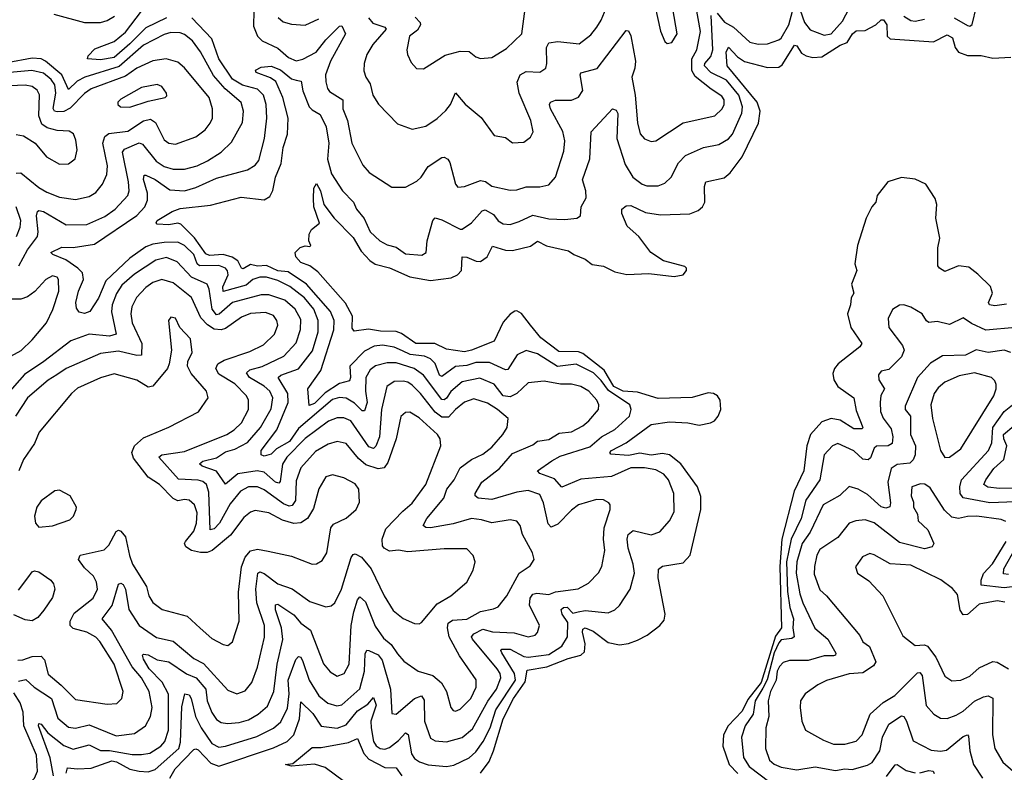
# Model space of a CAD drawing. Extents: x 1954678 to 2060275, y 904822 to 1016299.
# Tile 194 of 256: x 1966740 to 1971066, y 973500 to 976807. Entities that reach past the tile are written whole.
import ezdxf

# ---------------------------------------------------------------- set-up
doc = ezdxf.new("R2010")
doc.units = 0

msp = doc.modelspace()

# ---------------------------------------------------------------- linework, layer by layer
at = {"layer": '0CON20XD'}
for points in [[(1967770.6, 976915), (1967768.2, 976778.2), (1967785.9, 976735), (1967805.4, 976715), (1967875, 976682.2), (1967921.9, 976641.9), (1967955, 976625.8), (1967985, 976634.1), (1968042.3, 976665), (1968085, 976718.9), (1968145, 976778.8), (1968155, 976780), (1968171.2, 976745), (1968105.3, 976625), (1968083.5, 976565), (1968085.5, 976534.5), (1968092.1, 976505), (1968102, 976492), (1968159.4, 976455), (1968160, 976415), (1968180, 976365), (1968199.1, 976265), (1968248, 976168), (1968275.4, 976135.4), (1968375, 976070.8), (1968435, 976071.4), (1968485, 976097.1), (1968504.6, 976115.4), (1968535, 976161.5), (1968595, 976201.5), (1968605, 976202.5), (1968620.8, 976195), (1968630.4, 976180.4), (1968654.5, 976085), (1968665, 976071.4), (1968695, 976074.4), (1968765, 976100.3), (1968786.4, 976096.4), (1968815, 976076.2), (1968895, 976058.5), (1968925, 976059.6), (1968965, 976073.2), (1969025, 976073.1), (1969065, 976081.2), (1969093.8, 976115), (1969130.6, 976229.4), (1969134.7, 976275), (1969126.6, 976316.6), (1969072.9, 976415), (1969067.9, 976435), (1969072.2, 976445), (1969095, 976454), (1969165, 976453.3), (1969195, 976466.7), (1969213.8, 976496.2), (1969203.1, 976565), (1969206.3, 976573.7), (1969277.3, 976592.7), (1969405, 976759.2), (1969415, 976758), (1969425, 976736.2), (1969445.3, 976625), (1969442.8, 976595), (1969429.7, 976555), (1969444.8, 976475), (1969454, 976354), (1969466.4, 976306.4), (1969485, 976284.4), (1969515, 976271.5), (1969535, 976274.5), (1969655, 976354.6), (1969795, 976385.5), (1969825.9, 976415), (1969835.3, 976435), (1969835.8, 976455), (1969825, 976470.8), (1969778.3, 976501.7), (1969707.3, 976557.3), (1969693.9, 976583.9), (1969692.8, 976635), (1969715.6, 976675), (1969732, 976755), (1969690.5, 976985)], [(1969518.5, 976925), (1969555, 976757.5), (1969575, 976711.2), (1969585, 976703.3), (1969605, 976706.7), (1969628.6, 976745), (1969610, 976855)], [(1968272.7, 976815), (1968292.6, 976792.6), (1968344.5, 976775), (1968350, 976765), (1968292.3, 976697.7), (1968265.5, 976655), (1968253.6, 976615), (1968252.6, 976582.6), (1968260.6, 976555), (1968280, 976525), (1968292.5, 976475), (1968316.5, 976436.5), (1968400, 976350), (1968465, 976326.9), (1968525, 976340), (1968575, 976373.5), (1968612.4, 976407.6), (1968632.5, 976435), (1968655, 976486), (1968696.8, 976436.8), (1968767.1, 976377.1), (1968825, 976298), (1968875, 976289.2), (1968905.8, 976265.8), (1968955, 976269.2), (1968985, 976290.8), (1968996.5, 976315), (1968985.4, 976365), (1968934.1, 976484.1), (1968926.6, 976533.4), (1968938.9, 976565), (1968965, 976580), (1969025, 976577.3), (1969051.5, 976595), (1969056.7, 976615), (1969055.5, 976684.5), (1969065, 976706), (1969105, 976710.8), (1969198.5, 976701.5), (1969249.6, 976740.4), (1969275.5, 976775), (1969295, 976805.7), (1969324.1, 976875)], [(1966891.1, 976831.1), (1967025, 976794.8), (1967095.2, 976794.8), (1967125, 976803.2), (1967157.4, 976822.6)], [(1967385, 976816), (1967295, 976771.9), (1967225, 976701.1), (1967155, 976641.4), (1967095, 976630.3), (1967038.8, 976635), (1967041.2, 976648.8), (1967070.9, 976679.1), (1967155, 976711.1), (1967205, 976752.2), (1967276.2, 976845)], [(1968478, 976818), (1968500.5, 976795), (1968501.9, 976785), (1968488.2, 976761.8), (1968452.5, 976735), (1968441.2, 976675), (1968443.5, 976655), (1968459.7, 976619.7), (1968483.2, 976593.2), (1968515, 976591.4), (1968609.1, 976650.9), (1968675, 976669.7), (1968715, 976668.2), (1968745, 976644.4), (1968765, 976637.1), (1968815, 976641.9), (1968879.6, 976680.4), (1968946.2, 976745), (1968960.7, 976855)], [(1969805, 976835.6), (1969837, 976797), (1969876.3, 976775), (1969948, 976708), (1969985, 976700.4), (1970025, 976701.6), (1970075, 976718.1), (1970085, 976726.6), (1970118.7, 976785), (1970135, 976845.3)], [(1970168.8, 976848.8), (1970187.8, 976795), (1970212.4, 976762.4), (1970275, 976740), (1970305, 976744.8), (1970355, 976800.4), (1970385, 976856.4)], [(1970845.5, 976815.5), (1970905, 976781.4), (1970915, 976778.8), (1970924.1, 976785.9), (1970943.8, 976865)], [(1967086.6, 975583.4), (1967048.1, 975525), (1967025, 975516.2), (1967001.5, 975521.5), (1966989.7, 975539.7), (1966987.5, 975565), (1966999.2, 975615), (1967021.4, 975665), (1967015.8, 975695), (1966996.1, 975716.1), (1966942.5, 975752.5), (1966886.2, 975775), (1966878, 975785), (1966925, 975807.3), (1966976, 975806), (1967068.7, 975821.3), (1967255, 975947.4), (1967290, 975985), (1967302.5, 976015), (1967302, 976045), (1967284.3, 976105.7), (1967286.6, 976123.4), (1967295, 976124.6), (1967335, 976104.4), (1967400.4, 976060.4), (1967465, 976056), (1967515, 976069.8), (1967605, 976110.8), (1967741.9, 976148.1), (1967775, 976167.8), (1967790.8, 976189.2), (1967816.4, 976285), (1967825.8, 976375), (1967823.3, 976435), (1967812.2, 976475), (1967785, 976501.9), (1967719.3, 976519.3), (1967675, 976545.7), (1967615, 976635.8), (1967585, 976723.1), (1967496.2, 976816.2)], [(1967400.8, 973475), (1967423, 973515), (1967505, 973600), (1967515, 973603.8), (1967525, 973598.4), (1967580.7, 973540.7), (1967615, 973526.6), (1967855, 973607.2), (1967915.4, 973635), (1967945.4, 973664.6), (1967970, 973735), (1967975, 973810), (1968028.4, 973758.4), (1968065, 973703.2), (1968135, 973693.7), (1968175, 973709), (1968225, 973770.4), (1968270.5, 973799.5), (1968295, 973829.5), (1968306.9, 973795), (1968283.6, 973725), (1968283.9, 973695), (1968294.9, 973634.9), (1968307, 973617), (1968324.5, 973605.5), (1968345, 973602.5), (1968365, 973608.6), (1968405, 973639.6), (1968435, 973673.9), (1968446.9, 973666.9), (1968461.5, 973581.5), (1968475, 973560.8), (1968496.4, 973546.4), (1968535, 973533.4), (1968615.8, 973525.8), (1968648.3, 973531.7), (1968715, 973563.7), (1968745, 973590.3), (1968777, 973635), (1968806.7, 973695), (1968832.1, 973775), (1968918.8, 973905), (1968914.5, 973935), (1968859, 974025), (1968854.7, 974035), (1968858.8, 974041.2), (1968895, 974041.3), (1968955, 974009.8), (1968975, 974005.8), (1969065, 974018.5), (1969121.5, 974055), (1969147.5, 974095), (1969148.7, 974158.7), (1969123.3, 974195), (1969119.2, 974215), (1969128.9, 974225), (1969145, 974226.5), (1969170, 974200), (1969193.3, 974205), (1969225, 974211.6), (1969325, 974201.5), (1969355, 974214.5), (1969375, 974233.1), (1969422.1, 974305), (1969440.7, 974375), (1969436.2, 974415), (1969413.9, 974485), (1969409.2, 974525), (1969413.3, 974545), (1969435, 974562.5), (1969515, 974544.1), (1969553.1, 974556.9), (1969594.7, 974605.3), (1969615.8, 974645), (1969614.1, 974725), (1969590.9, 974785), (1969570, 974810), (1969535, 974829.5), (1969485, 974838.7), (1969425, 974837.7), (1969340, 974800), (1969205, 974788.4), (1969122.7, 974752.7), (1969089.8, 974789.8), (1969025, 974812.9), (1969016, 974825), (1969078.3, 974868.3), (1969115, 974889.5), (1969245, 974931), (1969296.3, 974973.7), (1969355, 975006.8), (1969419.7, 975065), (1969427.3, 975095), (1969420.8, 975115), (1969327.6, 975177.6), (1969295, 975222), (1969261, 975255), (1969185, 975293.2), (1969103.2, 975283.2), (1969015, 975339.7), (1968965, 975353.1), (1968925.7, 975334.3), (1968885, 975269.6), (1968875, 975268.7), (1968805, 975301), (1968745, 975301.3), (1968705, 975287.8), (1968655, 975283.2), (1968595, 975238.9), (1968584.8, 975245), (1968566, 975296), (1968545, 975317.6), (1968518.5, 975328.5), (1968456.1, 975336.1), (1968421.9, 975351.9), (1968385, 975368.7), (1968335, 975377.6), (1968297.4, 975372.6), (1968255, 975350.6), (1968190.2, 975285), (1968194.4, 975235), (1968189.8, 975220.2), (1968145, 975208), (1968082.3, 975167.7), (1968035, 975120.7), (1968012.7, 975112.7), (1968006.4, 975185), (1968064.1, 975265.9), (1968120.8, 975445), (1968121.4, 975485), (1968105.5, 975525), (1968000.8, 975645), (1967919.3, 975699.3), (1967875, 975704.3), (1967825, 975727.9), (1967785.1, 975724.9), (1967755, 975730.9), (1967722.7, 975712.7), (1967715, 975716.2), (1967698.1, 975748.1), (1967674.2, 975764.2), (1967635, 975776.2), (1967575, 975771.6), (1967558.8, 975778.8), (1967508.3, 975848.3), (1967448.6, 975908.6), (1967435, 975912.9), (1967395, 975905.5), (1967345, 975908.8), (1967340, 975915), (1967344.6, 975925), (1967410.8, 975965), (1967445, 975977.3), (1967578.2, 975991.8), (1967713.1, 976026.9), (1967813.8, 976016.2), (1967839.7, 976030.3), (1967852.6, 976057.4), (1967864, 976115), (1967889, 976175), (1967897.6, 976245), (1967917, 976305), (1967919.3, 976375), (1967896.8, 976465), (1967865.1, 976535.1), (1967842.4, 976552.4), (1967780, 976575), (1967776, 976585), (1967801.1, 976598.9), (1967845, 976602.4), (1967886.5, 976586.5), (1967935, 976547.6), (1967955, 976541.9), (1967976.6, 976536.6), (1967984, 976495), (1968012.7, 976425), (1968025, 976410.9), (1968060.4, 976390.4), (1968087.2, 976337.2), (1968098.6, 976265), (1968093.3, 976195), (1968110.6, 976130.6), (1968158.9, 976055), (1968206.8, 976005), (1968220.4, 975975), (1968253.1, 975933.1), (1968280.8, 975875), (1968323.1, 975835), (1968355, 975817.3), (1968395, 975808.4), (1968435, 975777.8), (1968507.1, 975772.9), (1968526.9, 975785), (1968530.9, 975835), (1968555.3, 975924.7), (1968565, 975937.3), (1968595, 975928.1), (1968675, 975886.2), (1968685, 975887.1), (1968725, 975914.6), (1968772.4, 975967.6), (1968785, 975971.9), (1968821.8, 975951.8), (1968842.9, 975922.9), (1968865, 975910.4), (1968895, 975908), (1968935, 975920.4), (1968995, 975948.6), (1969065, 975932.2), (1969135, 975929.6), (1969187.5, 975935), (1969204, 975945), (1969206.5, 975985), (1969228.5, 976025), (1969227.2, 976055), (1969213.4, 976103.4), (1969244.8, 976195.2), (1969251.2, 976315), (1969345, 976415.7), (1969360.4, 976410.4), (1969368.4, 976395), (1969363.1, 976285), (1969400.8, 976170.8), (1969434.6, 976115), (1969475, 976084.6), (1969495, 976077.9), (1969545, 976077.3), (1969575, 976088.5), (1969601.8, 976115), (1969635, 976177.8), (1969665, 976210.4), (1969744, 976245), (1969811.8, 976258.2), (1969855, 976283.4), (1969871.8, 976305), (1969913.5, 976396.5), (1969915.2, 976425), (1969899.5, 976475), (1969845, 976542.3), (1969777.1, 976575), (1969749.4, 976605), (1969750.2, 976615), (1969776.1, 976645), (1969785.8, 976675), (1969778.8, 976825)], [(1967876.4, 976816.4), (1967897.7, 976797.7), (1967935, 976788.2), (1967995, 976783.8), (1968055, 976811.8)], [(1968765, 973496.4), (1968802.4, 973547.6), (1968822.7, 973595), (1968864.4, 973735), (1968910.5, 973825), (1968961.7, 973898.3), (1968970.6, 973949.4), (1969056.1, 973963.9), (1969149.3, 974000.7), (1969205.1, 974014.9), (1969221.1, 974028.9), (1969225.1, 974065), (1969213.3, 974116.7), (1969215, 974128.9), (1969225, 974134.7), (1969260.1, 974120), (1969325, 974070.4), (1969375, 974060), (1969415, 974065.9), (1969455, 974080.8), (1969497, 974103), (1969552.5, 974145), (1969571.1, 974168.9), (1969575.6, 974195), (1969545.9, 974355), (1969547.2, 974392.8), (1969564.6, 974405.4), (1969655, 974421.1), (1969686.2, 974455), (1969732.1, 974655), (1969732.2, 974712.3), (1969718.8, 974755), (1969644.8, 974855), (1969594.6, 974894.6), (1969565, 974901.6), (1969515, 974893.5), (1969465, 974902.6), (1969415, 974892.5), (1969337.5, 974897.5), (1969332.9, 974905), (1969340, 974915), (1969405, 974948.1), (1969515, 975028.9), (1969595, 975040.4), (1969676.4, 975036.4), (1969725, 975025.9), (1969775, 975035.5), (1969792.9, 975045), (1969808.9, 975065), (1969820.8, 975095), (1969818.2, 975135), (1969806.5, 975155), (1969788.8, 975165), (1969765, 975167.1), (1969695, 975147.7), (1969545, 975143.4), (1969455, 975170.7), (1969390.9, 975175), (1969350.7, 975195), (1969307.8, 975267.8), (1969215, 975340.9), (1969195, 975347.9), (1969109.4, 975349.4), (1969029.7, 975409.7), (1968984.2, 975465), (1968945, 975516.1), (1968925, 975528), (1968915, 975526.8), (1968895, 975513.9), (1968865, 975477.9), (1968825, 975394.4), (1968725, 975354.5), (1968695, 975348.4), (1968615, 975359.7), (1968564.1, 975384.1), (1968480.6, 975385), (1968418.1, 975428.1), (1968395, 975437.3), (1968325, 975438.8), (1968273.1, 975446.9), (1968209.3, 975439.3), (1968201.7, 975451.7), (1968203.1, 975505), (1968171.1, 975561.1), (1968049.8, 975699.8), (1968015.5, 975725.5), (1967975, 975741.1), (1967952.9, 975765), (1967951.2, 975785), (1967973.1, 975806.9), (1967995, 975813.8), (1968015, 975810), (1968020, 975815), (1968010, 975835), (1968012.5, 975865), (1968022.5, 975885), (1968057.5, 975912.5), (1968032.1, 975985), (1968030.9, 976020.9), (1968032.5, 976067.5), (1968045, 976088), (1968062.7, 976055), (1968076.7, 975995), (1968122.1, 975935), (1968205, 975850), (1968240.5, 975790.5), (1968279.4, 975749.4), (1968302.6, 975732.6), (1968365, 975717.5), (1968455, 975676.9), (1968545, 975661.4), (1968636.4, 975673.6), (1968664.3, 975685.7), (1968680.8, 975705), (1968684.4, 975765.6), (1968705, 975764.5), (1968746.1, 975746.1), (1968765, 975744.6), (1968794.6, 975765), (1968818.3, 975811.7), (1968875, 975794.2), (1968905, 975793.2), (1968985, 975812.3), (1969015, 975834.7), (1969055, 975813.5), (1969152, 975792), (1969175, 975775.3), (1969224.7, 975754.8), (1969255, 975732.3), (1969305, 975724.6), (1969355, 975698.8), (1969407, 975687), (1969505, 975691.5), (1969615, 975679.2), (1969655, 975686.7), (1969670, 975705), (1969670, 975715), (1969662.3, 975722.3), (1969568.3, 975748.3), (1969513.1, 975785), (1969460.9, 975855), (1969409.9, 975899.9), (1969385.5, 975955), (1969385.6, 975974.4), (1969405, 975990), (1969425, 975991.1), (1969490.1, 975960.1), (1969555, 975949.2), (1969685, 975954.1), (1969721.5, 975968.5), (1969740, 975985), (1969750, 976005), (1969749.6, 976075), (1969755, 976094.2), (1969835, 976112.1), (1969861.5, 976135), (1969914.7, 976205), (1969986.7, 976353.3), (1969993.3, 976405), (1969980.4, 976445), (1969848.6, 976605), (1969844.5, 976665), (1969855, 976686.2), (1969893.8, 976643.8), (1969925, 976624.3), (1970025, 976597.9), (1970075, 976598.7), (1970090.6, 976609.4), (1970145, 976695.3), (1970155, 976692.3), (1970175, 976659.6), (1970195, 976648.2), (1970225, 976641.4), (1970265, 976644), (1970345, 976695.2), (1970375, 976707.5), (1970399.5, 976745), (1970415, 976757.8), (1970455, 976759.7), (1970502, 976785), (1970525, 976806), (1970535, 976806), (1970549.3, 976785), (1970550.7, 976735), (1970565, 976723.3), (1970755, 976710.5), (1970815, 976740.9), (1970837.8, 976727.8), (1970850.3, 976685), (1970865, 976664), (1970905, 976650), (1970965, 976649.8), (1971015, 976638.8), (1971095, 976642.7)], [(1970625, 976822.9), (1970655, 976803.2), (1970675, 976800.4), (1970715, 976809.7)], [(1966736.4, 975725), (1966775, 975795.3), (1966818.1, 975855), (1966822.2, 975875), (1966813.9, 975946.1), (1966818.2, 975965), (1966825, 975969.4), (1966845, 975965.2), (1966945, 975906.2), (1967035, 975907.7), (1967115, 975941.9), (1967159.6, 975975), (1967215.3, 976035), (1967220.7, 976055), (1967218.9, 976095), (1967191.8, 976225), (1967201.3, 976238.7), (1967265, 976265.8), (1967280.2, 976260.2), (1967339.7, 976185), (1967375, 976162.3), (1967415, 976150.2), (1967465, 976150.8), (1967520, 976165), (1967565, 976186.5), (1967625, 976225.4), (1967670.5, 976269.5), (1967719.7, 976355), (1967724.1, 976405.9), (1967714, 976444), (1967643.9, 976503.9), (1967591.4, 976561.4), (1967535, 976666.4), (1967499.3, 976715), (1967465, 976741.6), (1967445, 976748.9), (1967405, 976751), (1967375, 976742.7), (1967285, 976695.9), (1967177.8, 976602.2), (1967026.4, 976555), (1966993.4, 976536.6), (1966955, 976500.8), (1966925.1, 976565), (1966854.4, 976625)], [(1966725, 976132.5), (1966745, 976134.5), (1966825, 976069.6), (1966859.4, 976049.4), (1966915, 976028), (1966985, 976016.7), (1967045, 976030.8), (1967075, 976048.2), (1967103.8, 976085), (1967122.7, 976127.3), (1967125.7, 976165), (1967106, 976265), (1967115, 976293.8), (1967132.8, 976307.2), (1967215, 976317.4), (1967285, 976362.3), (1967315, 976370), (1967337.6, 976355), (1967375, 976278.8), (1967395, 976264.7), (1967425, 976260.4), (1967515, 976293.2), (1967555, 976323.6), (1967577.6, 976352.4), (1967586.9, 976375), (1967586.8, 976415), (1967572.4, 976465), (1967465, 976596.2), (1967435, 976620.9), (1967384.7, 976634.8), (1967325, 976627), (1967255, 976593.6), (1967205, 976559), (1967055, 976503.5), (1967025, 976482.7), (1966961.6, 976418.4), (1966935, 976404.5), (1966905, 976401.7), (1966893.2, 976405), (1966886.9, 976416.9), (1966898.6, 976485), (1966895, 976521.2), (1966878.7, 976545), (1966845, 976571.8), (1966794.5, 976584.5), (1966665, 976572.3)], [(1966854.4, 976625), (1966835, 976635.4), (1966795, 976638.5), (1966685, 976617.4)], [(1966725, 976302.9), (1966757.4, 976297.4), (1966808.1, 976265), (1966858.1, 976205), (1966915, 976172.9), (1966955, 976174.5), (1966983.8, 976196.2), (1966992.5, 976235), (1966987.4, 976277.4), (1966976.4, 976306.4), (1966957.2, 976317.2), (1966905, 976319.7), (1966861.7, 976331.7), (1966838.4, 976348.4), (1966824.3, 976385), (1966827.2, 976477.2), (1966817.7, 976497.7), (1966795, 976513.6), (1966765, 976520), (1966665, 976515.5)], [(1967225, 976422.9), (1967305, 976450), (1967380, 976465), (1967387, 976473), (1967385.6, 976485), (1967365, 976513.3), (1967345, 976522.1), (1967275, 976509.3), (1967185, 976458.1), (1967172, 976445), (1967171.2, 976435), (1967183.3, 976425), (1967225, 976422.9)], [(1971075, 975557.9), (1971025, 975549.4), (1971001.1, 975555), (1970996.7, 975565), (1971014.1, 975605), (1971005.4, 975635), (1970949.7, 975689.7), (1970909.5, 975719.5), (1970865, 975725.8), (1970805, 975700.8), (1970781.2, 975715), (1970774.4, 975725), (1970773.5, 975805), (1970782.1, 975847.9), (1970765.7, 975935), (1970768.9, 975995), (1970762, 976022), (1970720.6, 976085), (1970675, 976106.7), (1970615, 976114.4), (1970554, 976095), (1970508.1, 976035), (1970501.1, 976005), (1970483.8, 975985), (1970459.1, 975935), (1970420.9, 975815), (1970410, 975735), (1970418, 975705), (1970395.4, 975645), (1970405.4, 975605), (1970393.2, 975585), (1970390.7, 975555), (1970377.7, 975515), (1970391.2, 975455), (1970439.5, 975385), (1970430.7, 975369.3), (1970336.2, 975295), (1970320.4, 975275), (1970312.4, 975252.4), (1970316.9, 975225), (1970335, 975195.5), (1970404.3, 975145), (1970415, 975090), (1970444.1, 975015.9), (1970441.2, 975008.8), (1970405, 975010), (1970345, 975047.8), (1970305, 975055.2), (1970265, 975040.3), (1970214.8, 974985), (1970198.6, 974935), (1970186, 974825), (1970143, 974735), (1970088.7, 974525), (1970080.2, 974405), (1970087.2, 974135), (1970061, 974099), (1969998.1, 973895), (1969939.9, 973820.1), (1969915, 973768.6), (1969852.7, 973705), (1969832.2, 973665), (1969829.4, 973615), (1969857.4, 973535), (1969894.7, 973494.7)], [(1966726.6, 975855), (1966742.2, 975895), (1966745.7, 975925), (1966725, 975985.4)], [(1966944, 973496), (1966949.8, 973520.2), (1966995, 973515.6), (1967055, 973519.1), (1967145, 973550), (1967165.9, 973545.9), (1967225, 973513.7), (1967265, 973505.2), (1967305, 973502.5), (1967335, 973512.2), (1967439.5, 973605), (1967447.3, 973632.7), (1967452.8, 973787.2), (1967465.4, 973844.6), (1967485, 973840), (1967493.8, 973825), (1967513.3, 973745), (1967537.1, 973695), (1967585, 973626.6), (1967615, 973611.1), (1967645.2, 973614.8), (1967782.6, 973657.4), (1967855, 973693.8), (1967888.4, 973721.6), (1967917.4, 973782.6), (1967923.6, 973845), (1967919.7, 973905), (1967953.6, 973996.4), (1967965, 974009.5), (1967975, 974005.5), (1967985, 973987.5), (1968012.3, 973905), (1968055, 973836.2), (1968094, 973804), (1968133, 973793), (1968155, 973796.7), (1968235, 973867.7), (1968255.2, 973945), (1968258.8, 974021.2), (1968265, 974036.7), (1968275, 974035.4), (1968315, 974015.7), (1968333.5, 973993.5), (1968369.8, 973865), (1968375, 973758), (1968395, 973755.6), (1968475, 973825.2), (1968505.7, 973835.7), (1968516.9, 973816.9), (1968518.6, 973725), (1968545, 973649.6), (1968565, 973637.8), (1968615, 973634.7), (1968685, 973653.1), (1968729.3, 973690.7), (1968797.8, 973812.2), (1968835.5, 973865), (1968854.8, 973915), (1968850.9, 973935), (1968838, 973955), (1968729.2, 974085), (1968725.7, 974095), (1968735, 974109.1), (1968775, 974129.4), (1968817.7, 974117.7), (1968912.9, 974112.9), (1968975, 974096.2), (1969005, 974102.5), (1969015.5, 974115), (1969024.5, 974145), (1968980.5, 974235), (1968983.1, 974265), (1968995, 974283.5), (1969012.4, 974287.6), (1969065, 974281.2), (1969095, 974293.7), (1969193.6, 974306.4), (1969238.8, 974331.2), (1969283.3, 974376.7), (1969297.8, 974405), (1969311.2, 974475), (1969305.7, 974525), (1969308.8, 974575), (1969334.5, 974655), (1969334.3, 974675), (1969328, 974685), (1969305, 974697.1), (1969275, 974698.5), (1969195.7, 974675), (1969165, 974652.3), (1969105, 974590.4), (1969075, 974577.9), (1969061.5, 974591.5), (1969041.6, 974685), (1969025, 974720.9), (1968975, 974738.9), (1968925, 974731.5), (1968815, 974699.4), (1968754.8, 974704.8), (1968741.1, 974715), (1968741.1, 974725), (1968770.5, 974775), (1968848.7, 974835), (1968905, 974901.7), (1968995, 974939.6), (1969015.3, 974954.7), (1969065, 974962.5), (1969110.2, 974989.8), (1969165, 974996.5), (1969215, 975022.5), (1969241.5, 975045), (1969282.7, 975095), (1969284.5, 975115), (1969276.2, 975135), (1969240.9, 975175), (1969205, 975195.9), (1969165, 975205.8), (1969116.2, 975206.2), (1969045, 975218.9), (1968975, 975211.3), (1968924.2, 975165), (1968895, 975150.1), (1968865.1, 975155.1), (1968825, 975206.2), (1968762.5, 975232.5), (1968685, 975216), (1968635, 975173.9), (1968615, 975144.2), (1968605, 975136.6), (1968595, 975138.1), (1968515, 975245.9), (1968473.1, 975275), (1968395, 975298.8), (1968355, 975299.5), (1968304.2, 975285.8), (1968280.8, 975269.2), (1968261.4, 975235), (1968259.6, 975175), (1968266.5, 975125), (1968255, 975088.2), (1968245, 975089.3), (1968212, 975122), (1968175, 975144.4), (1968145, 975147.4), (1968115, 975138.8), (1967965, 975010.4), (1967925.9, 974954.1), (1967868.3, 974921.7), (1967845, 974897.5), (1967815, 974889.1), (1967800.8, 974895), (1967802, 974915), (1967870.2, 975005), (1967919.8, 975125), (1967918.1, 975165), (1967876, 975235), (1967887.1, 975245), (1967925, 975258.9), (1967965, 975272.7), (1968027.2, 975352.8), (1968051.5, 975435), (1968051.6, 975485), (1968032.8, 975535), (1967991.3, 975585), (1967926.8, 975635), (1967875, 975661.2), (1967825, 975676), (1967795, 975675.2), (1967765, 975665.6), (1967735, 975640.7), (1967635, 975613.2), (1967633.6, 975633.6), (1967655.9, 975685.9), (1967653.7, 975703.7), (1967644.8, 975714.8), (1967615, 975727), (1967530.4, 975725), (1967520.1, 975735), (1967505, 975775.2), (1967465, 975815.2), (1967435, 975829.5), (1967375, 975828.7), (1967325, 975820.8), (1967295, 975809.3), (1967225, 975758.8), (1967119.6, 975660.4), (1967086.6, 975583.4)], [(1966888.5, 973485), (1966875, 973563.8), (1966822.6, 973705), (1966825, 973714), (1966835, 973711.9), (1966864.2, 973674.2), (1966935, 973618), (1966975, 973601.7), (1967045, 973621), (1967095, 973596.6), (1967135, 973596.5), (1967235, 973578.3), (1967275, 973577.8), (1967312.2, 973585), (1967360, 973615), (1967378.2, 973635), (1967394.4, 973685), (1967394.2, 973844.2), (1967366.1, 973896.1), (1967308.7, 973955), (1967285, 973998), (1967280.6, 974015), (1967285, 974020), (1967305, 974015.8), (1967345, 973994.3), (1967395, 973985.7), (1967472.9, 973932.9), (1967515.1, 973915.1), (1967557.6, 973865), (1967564.2, 973814.2), (1967585, 973762.7), (1967605, 973732.5), (1967625, 973718.7), (1967654.1, 973714.1), (1967705, 973718.9), (1967745, 973730.8), (1967787.9, 973755), (1967828.6, 973791.4), (1967856.5, 973855), (1967871.3, 973975), (1967896, 974084), (1967890.4, 974135), (1967865, 974214.2), (1967865, 974235.6), (1967875, 974238.8), (1967945, 974191.9), (1967975, 974155.3), (1968017.9, 974125), (1968075, 973977.3), (1968105, 973942.3), (1968135, 973922.3), (1968166.2, 973935), (1968188.6, 973975), (1968196, 974145), (1968208.1, 974205), (1968225, 974258.6), (1968235, 974271.1), (1968259.5, 974249.5), (1968302.5, 974142.5), (1968339.2, 974089.2), (1968372.2, 974062.2), (1968400.5, 974020.5), (1968428.8, 973988.8), (1968490.6, 973945), (1968555.3, 973925.3), (1968593.6, 973893.6), (1968616, 973856), (1968634.5, 973785), (1968645, 973771.4), (1968655, 973768.9), (1968675, 973777.8), (1968722.3, 973825), (1968745.9, 973875), (1968746.5, 973906.5), (1968672.2, 974012.2), (1968627.4, 974095), (1968619.6, 974135), (1968623.2, 974155), (1968641.6, 974168.4), (1968705, 974172.9), (1968765, 974207), (1968822.2, 974217.8), (1968842.3, 974227.7), (1968880.4, 974275), (1968934.3, 974375.7), (1968982.4, 974407.6), (1969000.6, 974435), (1968993.5, 974465), (1968949.2, 974545), (1968939.5, 974585), (1968925, 974604.4), (1968895, 974610), (1968815, 974596.4), (1968768.9, 974608.9), (1968725, 974614.8), (1968645, 974591.3), (1968545, 974574.1), (1968525.4, 974575.4), (1968513.1, 974585), (1968528.4, 974615), (1968603.8, 974705), (1968616.8, 974745), (1968649.4, 974785), (1968675, 974838.5), (1968725, 974874.7), (1968775, 974897.5), (1968815, 974929.6), (1968863.2, 974985), (1968881.5, 975015), (1968885.8, 975055), (1968839.6, 975095), (1968795, 975122.1), (1968735, 975140.8), (1968695, 975126.8), (1968655, 975094.7), (1968625, 975061), (1968595, 975060.6), (1968565, 975082.3), (1968501.9, 975165), (1968465, 975201.2), (1968445, 975215.2), (1968425, 975218.4), (1968385, 975217.5), (1968354, 975196), (1968330.6, 975095), (1968321.3, 974975), (1968305, 974933.3), (1968295, 974922.9), (1968275, 974930), (1968195, 975045.2), (1968165, 975058.1), (1968135, 975058.3), (1968097.5, 975042.5), (1967995, 974966.5), (1967914.8, 974885), (1967895.7, 974854.3), (1967885, 974778), (1967878.7, 974771.3), (1967865, 974774.5), (1967815, 974818.6), (1967784.3, 974824.3), (1967698.5, 974811.5), (1967645, 974766.4), (1967605, 974823.4), (1967542, 974845), (1967530, 974855), (1967545, 974868.1), (1967605, 974881.7), (1967645, 974908), (1967685, 974920), (1967740.6, 974949.4), (1967798.4, 975015), (1967845, 975096.7), (1967852, 975145), (1967839.5, 975175), (1967815, 975197.5), (1967749.7, 975235), (1967737.1, 975255), (1967751.9, 975268.1), (1967805, 975284), (1967901.4, 975328.6), (1967955, 975386.7), (1967974.4, 975445.6), (1967975, 975489.2), (1967950, 975535), (1967905, 975574.8), (1967835, 975597.7), (1967801.2, 975598.8), (1967675.4, 975565), (1967616.8, 975513.2), (1967605, 975511), (1967585.5, 975535.5), (1967573.2, 975623.2), (1967564.8, 975644.8), (1967495.9, 975675.9), (1967433, 975743), (1967385, 975762.7), (1967339, 975751), (1967245, 975689), (1967189.9, 975640.1), (1967165.5, 975604.5), (1967147.3, 975555), (1967144, 975524), (1967164.3, 975425), (1967135, 975416.5), (1967045, 975425.2), (1966965, 975396.6), (1966846.3, 975305), (1966761.4, 975248.6), (1966685, 975162.1)], [(1966701.2, 975328.8), (1966746.5, 975353.5), (1966795, 975400.3), (1966857.6, 975475), (1966885.8, 975534.2), (1966913.1, 975615), (1966911.5, 975665), (1966905, 975675.5), (1966885, 975682.5), (1966855, 975666.2), (1966807, 975613), (1966775, 975589.4), (1966745, 975578.6), (1966688.8, 975578.8)], [(1966735, 973901.4), (1966768.2, 973908.2), (1966804.7, 973875), (1966880.7, 973825), (1966908, 973738), (1966955, 973698.4), (1966985, 973694.7), (1967045, 973708.4), (1967165, 973661.1), (1967245, 973670.3), (1967292.9, 973705), (1967314.7, 973745), (1967322.6, 973785), (1967309.6, 973855), (1967275.2, 973915), (1967234.2, 973964.2), (1967143.8, 974125), (1967102.1, 974175), (1967147.4, 974232.6), (1967175, 974327.1), (1967185, 974331.1), (1967195, 974325.4), (1967205.3, 974304.7), (1967219.4, 974215), (1967265, 974144.7), (1967342.1, 974092.1), (1967415, 974076.9), (1967505, 974000.8), (1967548.5, 973978.5), (1967655, 973861.8), (1967695, 973845.4), (1967731.2, 973858.8), (1967760.4, 973895), (1967785, 973962), (1967815.6, 974094.4), (1967816.3, 974145), (1967782, 974245), (1967777.7, 974305), (1967786.4, 974375), (1967795, 974380.9), (1967815, 974374.3), (1967875, 974328.1), (1967936.8, 974306.8), (1968015, 974250.7), (1968085, 974227.9), (1968108.2, 974231.8), (1968125, 974244.4), (1968154.4, 974305.6), (1968196.5, 974443.5), (1968205, 974456.9), (1968215, 974460), (1968241.5, 974445), (1968284.4, 974394.4), (1968342.4, 974275), (1968381.3, 974211.3), (1968425, 974176.5), (1968475, 974153.5), (1968495, 974152.9), (1968505, 974159.2), (1968575, 974241.2), (1968634.3, 974275), (1968704.3, 974335), (1968732, 974388), (1968741.5, 974425), (1968732.6, 974452.6), (1968705, 974482), (1968605, 974482.2), (1968445, 974468.9), (1968405, 974476.2), (1968365, 974472.5), (1968341.1, 974485), (1968334.6, 974495), (1968332.4, 974525), (1968349.5, 974570.5), (1968423, 974647), (1968465, 974682.5), (1968525, 974765.6), (1968590.5, 974935), (1968587.8, 974965), (1968576.7, 974985), (1968495, 975058.2), (1968455, 975082.1), (1968435, 975081.2), (1968415, 975064.2), (1968394.3, 974965), (1968358.4, 974861.6), (1968342.2, 974837.8), (1968315, 974833.8), (1968261.7, 974851.7), (1968229.1, 974879.1), (1968175.4, 974945), (1968135, 974954.2), (1968095, 974942.5), (1968039.8, 974910.2), (1967975, 974838.5), (1967955, 974781.2), (1967951.7, 974695), (1967937.2, 974672.8), (1967925, 974670.3), (1967899.6, 974679.6), (1967815, 974740.9), (1967784.8, 974755.2), (1967745, 974754.8), (1967710.6, 974735), (1967665, 974679.4), (1967618.9, 974595), (1967595, 974570.3), (1967576.7, 974565), (1967571.6, 974731.6), (1967560.5, 974765), (1967545, 974778.1), (1967525, 974784), (1967438.1, 974788.1), (1967352.1, 974885), (1967365, 974895.8), (1967465, 974910), (1967650, 974985), (1967682.5, 975005), (1967715, 975036.2), (1967746.4, 975095), (1967745.3, 975135), (1967737.6, 975155), (1967685, 975206.9), (1967615, 975250.2), (1967601.7, 975275), (1967611.6, 975295), (1967638.2, 975311.9), (1967751.3, 975348.7), (1967811.5, 975378.5), (1967859.6, 975425), (1967874.7, 975465), (1967870.7, 975485), (1967855, 975506.8), (1967820.5, 975520.5), (1967755, 975516.5), (1967715, 975500.8), (1967645, 975450.5), (1967625, 975444.8), (1967595, 975447.4), (1967565, 975466.6), (1967536.8, 975496.8), (1967495, 975586.5), (1967415, 975651.1), (1967365, 975666.2), (1967325, 975652.3), (1967295, 975630), (1967253.6, 975586.4), (1967232.8, 975545), (1967228.2, 975515), (1967234.8, 975475), (1967277.6, 975385), (1967275, 975333.6), (1967255, 975331.7), (1967175, 975351.2), (1967095, 975339.8), (1966945.2, 975274.8), (1966903.2, 975246.8), (1966865, 975222.7), (1966774.1, 975145.9), (1966722.5, 975065)], [(1971115, 975454.3), (1970985, 975442.5), (1970922, 975472), (1970885, 975496.9), (1970825, 975467.5), (1970771.7, 975481.7), (1970735, 975477.1), (1970723.5, 975483.5), (1970705, 975514.5), (1970655, 975544.4), (1970624.4, 975554.4), (1970605, 975552.2), (1970575, 975534.3), (1970555.6, 975495), (1970559.1, 975455), (1970618.9, 975375), (1970626.8, 975355), (1970614.7, 975325.3), (1970559.1, 975270.9), (1970525, 975263.3), (1970512.8, 975247.2), (1970514.6, 975225), (1970540, 975185), (1970524.2, 975155.8), (1970520, 975125), (1970521.9, 975085), (1970534.1, 975055.9), (1970569.5, 975009.5), (1970576.1, 974975), (1970572.7, 974945), (1970555.6, 974934.4), (1970505, 974932.7), (1970495, 974924.7), (1970477.5, 974882.5), (1970467.4, 974872.6), (1970445, 974875.9), (1970405, 974912.5), (1970335.3, 974945.3), (1970310.6, 974935), (1970275, 974895.7), (1970256.2, 974785), (1970194, 974696), (1970173.8, 974616.2), (1970130.2, 974525), (1970108.6, 974425), (1970113.4, 974295), (1970124.3, 974225), (1970140.2, 974175), (1970137.4, 974135), (1970143.5, 974095), (1970131.9, 974088.1), (1970085, 974082), (1970075, 974069), (1970054.8, 974025.2), (1970024, 973906), (1970005, 973869.6), (1969971.1, 973815), (1969963, 973755), (1969927.8, 973705), (1969912.1, 973655), (1969920.4, 973565), (1969945, 973525.2), (1970036.3, 973456.3)], [(1968004.5, 974615), (1967975, 974596.6), (1967945, 974592.8), (1967895, 974607.7), (1967835, 974640.7), (1967775, 974650.4), (1967755, 974643.1), (1967725, 974620.4), (1967667.2, 974542.8), (1967585.5, 974474.5), (1967563.4, 974466.6), (1967535, 974466), (1967495, 974474.4), (1967470.6, 974490.6), (1967464.8, 974505), (1967468.8, 974515), (1967505, 974560), (1967517.9, 974595), (1967520.6, 974640.6), (1967508.2, 974675), (1967485, 974695.9), (1967465, 974699.4), (1967435, 974692.8), (1967415, 974703.6), (1967355, 974764.7), (1967305, 974797.8), (1967240.7, 974880.7), (1967233.2, 974905), (1967245.2, 974934.8), (1967285, 974970.4), (1967395, 975017.1), (1967526.3, 975083.7), (1967568.6, 975145), (1967560.5, 975175), (1967493.2, 975253.2), (1967478, 975285), (1967479.2, 975305), (1967498.5, 975345), (1967491.5, 975405), (1967444, 975455), (1967425, 975495.8), (1967405, 975500), (1967394, 975485), (1967407.5, 975355), (1967397.5, 975295), (1967389.2, 975275), (1967325, 975196.5), (1967305, 975192), (1967255, 975222.9), (1967155, 975251.3), (1967095, 975234.2), (1966995, 975188.2), (1966968.8, 975165), (1966826.7, 974995), (1966805, 974944.4), (1966756.7, 974875), (1966736.2, 974825)], [(1971094.4, 975344.4), (1971065, 975354.7), (1970995, 975344.3), (1970942.9, 975357.1), (1970895, 975333.1), (1970795, 975330.9), (1970741.7, 975298.3), (1970685, 975234.4), (1970630.3, 975109.8), (1970630.8, 975095), (1970654.3, 975065), (1970653.3, 974985), (1970675.7, 974935), (1970674.8, 974895.2), (1970666.2, 974873.8), (1970651.7, 974858.3), (1970595, 974852.1), (1970569.6, 974835), (1970554.8, 974775.2), (1970565.8, 974684.2), (1970562.9, 974667.1), (1970545, 974660.8), (1970525, 974666.2), (1970465, 974721), (1970424.4, 974745), (1970385, 974756.5), (1970343.9, 974716.1), (1970269.6, 974675), (1970213.4, 974555), (1970177.6, 974505), (1970154.3, 974425), (1970151.4, 974375), (1970168, 974285), (1970180.2, 974245), (1970233.6, 974133.6), (1970290.7, 974085), (1970326.5, 974023.5), (1970324, 974015), (1970315, 974011.5), (1970275, 974012.5), (1970205, 973991.6), (1970122, 973992), (1970095, 973982.4), (1970077.8, 973965), (1970068.1, 973945), (1970063.2, 973905), (1970038.8, 973855), (1970028, 973815), (1970031.3, 973745), (1970018.1, 973695), (1970017.6, 973605), (1970035, 973553.3), (1970055, 973535.3), (1970085, 973522.5), (1970155, 973511.3), (1970235, 973524.7), (1970325, 973508.6), (1970365, 973515.2), (1970397.5, 973512.5), (1970465, 973531), (1970485, 973542.8), (1970519.5, 973595), (1970530.2, 973655), (1970558.6, 973711.4), (1970615, 973748.9), (1970625, 973745.5), (1970636.8, 973725), (1970665, 973637.8), (1970745, 973597.1), (1970785, 973592.6), (1970812.7, 973597.3), (1970885, 973657.2), (1970904.4, 973664.4), (1970909.3, 973659.3), (1970914.8, 973595), (1970930, 973535), (1970970.4, 973475)], [(1970805, 974883.8), (1970825, 974884.4), (1970875, 974920.9), (1971019.7, 975155), (1971030.7, 975185), (1971030.8, 975205), (1971025, 975220), (1971009.2, 975235), (1970935.2, 975255.2), (1970867.2, 975242.8), (1970805, 975214.1), (1970775, 975190), (1970757.5, 975165), (1970743.8, 975115), (1970751.1, 975055), (1970785.6, 974915), (1970805, 974883.8)], [(1971115, 974689.3), (1971002, 974685), (1970885.8, 974705.8), (1970871.5, 974725), (1970870.2, 974755), (1970877.9, 974785), (1970996.8, 974915), (1971011.6, 974948.4), (1971015.8, 975015), (1971064.9, 975085.1), (1971102.5, 975115)], [(1971145, 974749), (1971045, 974747.9), (1970993.6, 974753.6), (1970976.7, 974765), (1970984.3, 974785), (1971020, 974835), (1971063.5, 974875), (1971076.9, 974935), (1971063.6, 974965), (1971062.6, 974985), (1971107.7, 975022.3)], [(1966732.9, 973992.9), (1966755, 973993.9), (1966795, 974008.7), (1966835, 974010.2), (1966849.2, 973995), (1966865, 973931.5), (1966923.2, 973883.2), (1966985, 973820), (1967125, 973800), (1967167, 973803), (1967188.9, 973825), (1967194.5, 973855), (1967155.3, 973975), (1967092.9, 974075), (1967075, 974094.1), (1967035, 974115.7), (1966975, 974131.9), (1966962.4, 974145), (1966961.9, 974165), (1966980.5, 974199.5), (1967063.6, 974265), (1967081.8, 974305), (1967078.4, 974335), (1967065, 974361.8), (1967025, 974398.7), (1966998.9, 974435), (1967006.2, 974453.8), (1967112, 974478), (1967131.7, 974498.3), (1967165, 974558.1), (1967175, 974563.5), (1967185, 974560.4), (1967205.7, 974535), (1967222.6, 974452.6), (1967236.7, 974415), (1967297, 974317), (1967308.2, 974275), (1967325, 974246.5), (1967366, 974215), (1967476.6, 974186.6), (1967533.2, 974133.2), (1967585, 974088.2), (1967635, 974061.1), (1967655, 974057.1), (1967675, 974074), (1967704.5, 974165), (1967701.9, 974291.9), (1967715, 974403.3), (1967730.8, 974445), (1967755, 974473.5), (1967785, 974480.2), (1967832.6, 974472.6), (1967935, 974449.4), (1968025, 974414.4), (1968045, 974415.6), (1968069.2, 974430.8), (1968090, 974465), (1968107.5, 974575), (1968119.4, 974590.6), (1968175, 974617.3), (1968218.6, 974655), (1968232.6, 974687.4), (1968231.1, 974745), (1968215, 974768.5), (1968165, 974793.6), (1968115, 974807.3), (1968085, 974798.1), (1968054.7, 974745.3), (1968031.3, 974658.7), (1968004.5, 974615)], [(1971072.6, 974602.6), (1971051.7, 974611.7), (1970945, 974625.3), (1970905, 974624.7), (1970865, 974615.9), (1970835, 974620.8), (1970802.6, 974652.6), (1970740.4, 974750.4), (1970716.2, 974766.2), (1970698, 974768), (1970659.4, 974755), (1970656.1, 974715), (1970667.4, 974687.4), (1970666.9, 974665), (1970684.6, 974635), (1970687.3, 974605), (1970729.7, 974565), (1970756.4, 974505), (1970749.3, 974490.7), (1970715, 974482), (1970605, 974509.6), (1970495, 974595.7), (1970455, 974609.2), (1970414.3, 974605.8), (1970384.4, 974595), (1970335, 974531.4), (1970255, 974479.1), (1970242.7, 974455), (1970231.6, 974405), (1970231.3, 974371.3), (1970255, 974301.9), (1970285.5, 974275), (1970431.4, 974101.4), (1970445, 974073.6), (1970473.3, 974053.3), (1970501.1, 973985), (1970491.7, 973968.3), (1970445, 973936.9), (1970385, 973932.9), (1970285, 973903.1), (1970247.1, 973885), (1970191.4, 973845), (1970171.1, 973815), (1970168.9, 973785), (1970176.5, 973725), (1970192.5, 973685), (1970271, 973641), (1970315, 973624), (1970365, 973623.3), (1970415, 973637.7), (1970441.6, 973665), (1970476.5, 973755), (1970533.1, 973806.9), (1970585, 973837.4), (1970672.9, 973925), (1970685, 973937.3), (1970695, 973938.5), (1970705, 973925.5), (1970723.4, 973793.4), (1970755.9, 973755.9), (1970785, 973738.8), (1970815, 973737.1), (1970855, 973751.1), (1970885, 973769.2), (1970935, 973813.2), (1970975, 973831.3), (1970995, 973836.2), (1971015, 973825.6), (1971013.7, 973665), (1971024.1, 973605), (1971058.9, 973545), (1971105.4, 973505)], [(1966825, 974576.7), (1966885, 974583.1), (1966960.5, 974609.5), (1966976.7, 974625), (1966988.8, 974655), (1966990, 974665), (1966962.5, 974715), (1966915, 974740), (1966895, 974736.7), (1966835, 974693.8), (1966816, 974665), (1966806, 974625), (1966810, 974595), (1966825, 974576.7)], [(1971135, 974319.1), (1971065, 974310.7), (1970965, 974322.7), (1970964.5, 974344.5), (1970975, 974373.1), (1971013.6, 974416.4), (1971073.8, 974515)], [(1971068.1, 974248.1), (1971035, 974253.5), (1970955, 974239.1), (1970905, 974193.3), (1970885, 974191.8), (1970872.4, 974212.4), (1970861.1, 974281.1), (1970838.3, 974308.3), (1970786.6, 974346.6), (1970655, 974410), (1970565, 974416.1), (1970495, 974456.5), (1970475, 974461.1), (1970443.4, 974446.6), (1970412.9, 974402.9), (1970421.4, 974375), (1970471.2, 974341.2), (1970532.2, 974275), (1970619.9, 974099.9), (1970675, 974057.8), (1970715, 974060.5), (1970728.5, 974055), (1970765, 974005.6), (1970805, 973923.3), (1970835, 973901.5)], [(1971085, 974369), (1971062, 974372), (1971063.8, 974395), (1971114.7, 974485.3)], [(1966735, 974300), (1966775.8, 974355), (1966795, 974381.2), (1966805, 974386), (1966825, 974380.8), (1966877.5, 974345), (1966888.7, 974328.7), (1966894.3, 974305), (1966885, 974268.8), (1966847.1, 974212.9), (1966819.7, 974180.3), (1966795, 974166), (1966765, 974170), (1966715, 974192)], [(1970835, 973901.5), (1970875, 973904.5), (1970915, 973923.2), (1970955, 973959.3), (1971015, 973987.8), (1971035, 973984.4), (1971085, 973955.6)], [(1966675, 973400.7), (1966765, 973435.8), (1966805, 973473.9), (1966818.1, 973505), (1966814.2, 973575), (1966759.2, 973705), (1966755.9, 973765), (1966742.9, 973805), (1966715, 973849.4)], [(1968168.1, 973458.1), (1968082, 973522), (1968035, 973536.7), (1967935, 973526.7), (1967907.5, 973535), (1967940.5, 973539.5), (1968025, 973608.5), (1968065, 973609.7), (1968185, 973631.5), (1968225, 973648.8), (1968252.6, 973582.6), (1968275, 973557.5), (1968345, 973520.9), (1968395, 973520), (1968419.1, 973485)], [(1970548.6, 973481.4), (1970586.7, 973533.3), (1970595, 973534.6), (1970635, 973508.1), (1970675, 973498.6)], [(1970695, 973497.3), (1970735, 973507.9), (1970754.2, 973505), (1970758.5, 973495)]]:
    msp.add_lwpolyline(points, dxfattribs=at)

doc.saveas('drawing.dxf')
